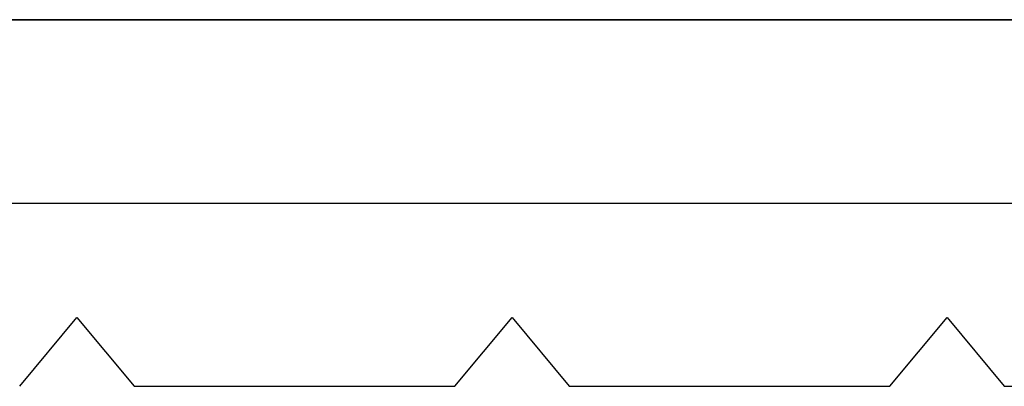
# Model space of a CAD drawing. Header units: millimetres. Extents: x 490 to 915, y -40 to 150.
# Tile 37 of 70: x 824 to 867, y -40 to -24. Entities that reach past the tile are written whole.
import ezdxf

# ---------------------------------------------------------------- set-up
doc = ezdxf.new("R2010")
doc.units = ezdxf.units.MM
doc.layers.add('Volume', color=7, linetype='Continuous', true_color=0x000000)

msp = doc.modelspace()

# ---------------------------------------------------------------- linework, layer by layer
at = {"layer": 'Volume'}
for p, q in [((506.14, -24, 214), (899.14, -24, 214)), ((899.14, -24, 230), (506.14, -24, 230)), ((506.14, -24, 222), (899.14, -24, 222)), ((506.14, -24, -16.031), (899.14, -24, -16.031)), ((899.14, -24, -32.031), (506.14, -24, -32.031)), ((899.14, -24, -24.031), (506.14, -24, -24.031)), ((506.14, -24, -530), (899.14, -24, -530)), ((899.14, -24, -514), (506.14, -24, -514)), ((506.14, -24, -522), (899.14, -24, -522)), ((506.14, -24, -265.031), (899.14, -24, -265.031)), ((899.14, -24, -281.031), (506.14, -24, -281.031)), ((899.14, -24, -273.031), (506.14, -24, -273.031)), ((899.14, -24, -550), (506.14, -24, -550)), ((899.14, -24, 230), (506.14, -24, 230)), ((899.14, -24, -160), (506.14, -24, -160)), ((506.14, -32, -550), (899.14, -32, -550)), ((506.14, -32, 230), (899.14, -32, 230)), ((823.64, -40, -550), (826.14, -37, -550)), ((823.64, -40, 230), (826.14, -37, 230)), ((823.64, -40), (826.14, -37)), ((826.14, -37, -550), (828.64, -40, -550)), ((826.14, -37, 230), (828.64, -40, 230)), ((826.14, -37, 230), (826.14, -37, -550)), ((826.14, -37), (828.64, -40)), ((842.64, -40, -550), (845.14, -37, -550)), ((842.64, -40, 230), (845.14, -37, 230)), ((842.64, -40), (845.14, -37)), ((845.14, -37, -550), (847.64, -40, -550)), ((845.14, -37, 230), (847.64, -40, 230)), ((845.14, -37, 230), (845.14, -37, -550)), ((845.14, -37), (847.64, -40)), ((861.64, -40, -550), (864.14, -37, -550)), ((861.64, -40, 230), (864.14, -37, 230)), ((861.64, -40), (864.14, -37)), ((864.14, -37, -550), (866.64, -40, -550)), ((864.14, -37, 230), (866.64, -40, 230)), ((864.14, -37, 230), (864.14, -37, -550)), ((864.14, -37), (866.64, -40)), ((824.89, -38.5, 230), (824.89, -38.5, -550)), ((827.39, -38.5, 230), (827.39, -38.5, -550)), ((843.89, -38.5, 230), (843.89, -38.5, -550)), ((846.39, -38.5, 230), (846.39, -38.5, -550)), ((862.89, -38.5, 230), (862.89, -38.5, -550)), ((865.39, -38.5, 230), (865.39, -38.5, -550)), ((828.64, -40, 230), (828.64, -40, -550)), ((828.64, -40, -550), (842.64, -40, -550)), ((828.64, -40, 230), (842.64, -40, 230)), ((828.64, -40, -160), (842.64, -40, -160)), ((842.64, -40, 230), (842.64, -40, -550)), ((847.64, -40, 230), (847.64, -40, -550)), ((847.64, -40, -550), (861.64, -40, -550)), ((847.64, -40, 230), (861.64, -40, 230)), ((847.64, -40, -160), (861.64, -40, -160)), ((861.64, -40, 230), (861.64, -40, -550)), ((866.64, -40, 230), (866.64, -40, -550)), ((866.64, -40, -550), (880.64, -40, -550)), ((866.64, -40, 230), (880.64, -40, 230))]:
    msp.add_line(p, q, dxfattribs=at)

doc.saveas('drawing.dxf')
